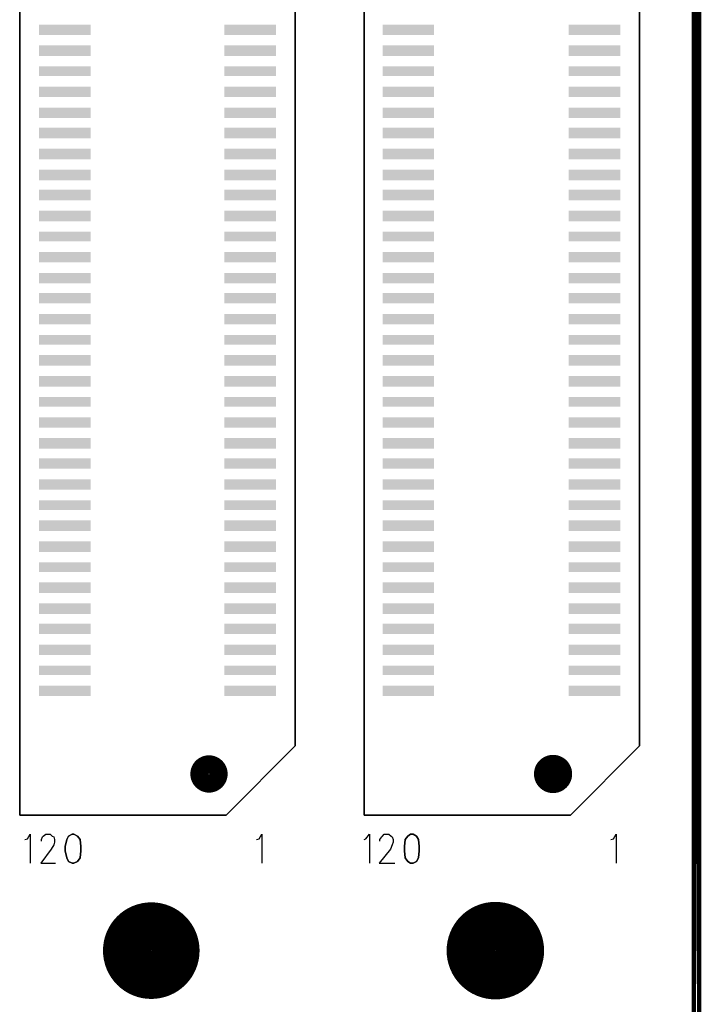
# Model space of a CAD drawing. Extents: x 12 to 27.9, y 10.8 to 21.2.
# Tile 25 of 32: x 21.879 to 22.659, y 15.914 to 17.04. Entities that reach past the tile are written whole.
import ezdxf

# ---------------------------------------------------------------- set-up
doc = ezdxf.new("R2010")
doc.units = 0
doc.layers.add('ASSYDWGBOT_pho', color=1, linetype='CONTINUOUS')

msp = doc.modelspace()

# ---------------------------------------------------------------- linework, layer by layer
at = {"layer": 'ASSYDWGBOT_pho', "const_width": 0.0111}
msp.add_lwpolyline([(22.653, 14.093), (22.653, 18.093)], close=True, dxfattribs=at)
at = {"layer": 'ASSYDWGBOT_pho'}
for points in [[(21.879, 16.13), (21.879, 17.807)], [(22.194, 17.807), (22.194, 16.209)], [(22.273, 16.13), (22.273, 17.807)], [(22.588, 17.807), (22.588, 16.209)], [(22.194, 16.209), (22.115, 16.13)], [(22.588, 16.209), (22.509, 16.13)], [(22.115, 16.13), (21.879, 16.13)], [(22.509, 16.13), (22.273, 16.13)], [(21.933, 16.102), (21.931, 16.094)], [(21.935, 16.106), (21.933, 16.102)], [(21.939, 16.108), (21.935, 16.106)], [(21.941, 16.108), (21.939, 16.108)], [(21.945, 16.106), (21.941, 16.108)], [(21.948, 16.102), (21.945, 16.106)], [(21.949, 16.094), (21.948, 16.102)], [(22.32, 16.102), (22.319, 16.094)], [(22.323, 16.106), (22.32, 16.102)], [(22.326, 16.108), (22.323, 16.106)], [(22.329, 16.108), (22.326, 16.108)], [(22.333, 16.106), (22.329, 16.108)], [(22.335, 16.102), (22.333, 16.106)], [(22.336, 16.094), (22.335, 16.102)], [(21.931, 16.094), (21.931, 16.089)], [(21.931, 16.089), (21.933, 16.081)], [(21.948, 16.081), (21.949, 16.089)], [(21.949, 16.089), (21.949, 16.094)], [(22.319, 16.094), (22.319, 16.089)], [(22.319, 16.089), (22.32, 16.081)], [(22.335, 16.081), (22.336, 16.089)], [(22.336, 16.089), (22.336, 16.094)], [(21.933, 16.081), (21.935, 16.077)], [(21.945, 16.077), (21.948, 16.081)], [(22.32, 16.081), (22.323, 16.077)], [(22.333, 16.077), (22.335, 16.081)], [(21.935, 16.077), (21.939, 16.075)], [(21.939, 16.075), (21.941, 16.075)], [(21.941, 16.075), (21.945, 16.077)], [(22.323, 16.077), (22.326, 16.075)], [(22.326, 16.075), (22.329, 16.075)], [(22.329, 16.075), (22.333, 16.077)]]:
    msp.add_lwpolyline(points, close=True, dxfattribs=at)
for points, const_width in [([(22.085, 16.177, 1), (22.106, 16.177, 1), (22.085, 16.177)], 0.0217), ([(22.478, 16.177, 1), (22.5, 16.177, 1), (22.478, 16.177)], 0.0217), ([(22.002, 15.975, 1), (22.057, 15.975, 1), (22.002, 15.975)], 0.0555), ([(22.395, 15.975, 1), (22.451, 15.975, 1), (22.395, 15.975)], 0.0555)]:
    msp.add_lwpolyline(points, format="xyb", dxfattribs=dict(at, const_width=const_width))
for points in [[(21.885, 16.102), (21.888, 16.103)], [(21.888, 16.103), (21.891, 16.108)], [(21.891, 16.108), (21.891, 16.075)], [(21.904, 16.102), (21.905, 16.105)], [(21.904, 16.1), (21.904, 16.102)], [(21.905, 16.105), (21.906, 16.106)], [(21.906, 16.106), (21.909, 16.108)], [(21.909, 16.108), (21.914, 16.108)], [(21.914, 16.108), (21.916, 16.106)], [(21.916, 16.106), (21.918, 16.105)], [(21.918, 16.105), (21.919, 16.102)], [(21.919, 16.102), (21.919, 16.099)], [(22.15, 16.102), (22.153, 16.103)], [(22.153, 16.103), (22.156, 16.108)], [(22.156, 16.108), (22.156, 16.075)], [(22.273, 16.102), (22.275, 16.103)], [(22.275, 16.103), (22.279, 16.108)], [(22.279, 16.108), (22.279, 16.075)], [(22.291, 16.102), (22.293, 16.105)], [(22.291, 16.1), (22.291, 16.102)], [(22.293, 16.105), (22.294, 16.106)], [(22.294, 16.106), (22.296, 16.108)], [(22.296, 16.108), (22.301, 16.108)], [(22.301, 16.108), (22.304, 16.106)], [(22.304, 16.106), (22.305, 16.105)], [(22.305, 16.105), (22.306, 16.102)], [(22.306, 16.102), (22.306, 16.099)], [(22.555, 16.102), (22.558, 16.103)], [(22.558, 16.103), (22.561, 16.108)], [(22.561, 16.108), (22.561, 16.075)], [(21.915, 16.091), (21.903, 16.075)], [(21.918, 16.096), (21.915, 16.091)], [(21.919, 16.099), (21.918, 16.096)], [(22.303, 16.091), (22.29, 16.075)], [(22.305, 16.096), (22.303, 16.091)], [(22.306, 16.099), (22.305, 16.096)], [(21.903, 16.075), (21.92, 16.075)], [(22.29, 16.075), (22.308, 16.075)]]:
    msp.add_lwpolyline(points, dxfattribs=at)
for points in [[(21.96, 17.022), (21.96, 17.034), (21.901, 17.022), (21.901, 17.034)], [(22.172, 17.022), (22.172, 17.034), (22.113, 17.022), (22.113, 17.034)], [(22.353, 17.022), (22.353, 17.034), (22.294, 17.022), (22.294, 17.034)], [(22.566, 17.022), (22.566, 17.034), (22.507, 17.022), (22.507, 17.034)], [(21.96, 16.998), (21.96, 17.01), (21.901, 16.998), (21.901, 17.01)], [(22.172, 16.998), (22.172, 17.01), (22.113, 16.998), (22.113, 17.01)], [(22.353, 16.998), (22.353, 17.01), (22.294, 16.998), (22.294, 17.01)], [(22.566, 16.998), (22.566, 17.01), (22.507, 16.998), (22.507, 17.01)], [(21.96, 16.975), (21.96, 16.986), (21.901, 16.975), (21.901, 16.986)], [(22.172, 16.975), (22.172, 16.986), (22.113, 16.975), (22.113, 16.986)], [(22.353, 16.975), (22.353, 16.986), (22.294, 16.975), (22.294, 16.986)], [(22.566, 16.975), (22.566, 16.986), (22.507, 16.975), (22.507, 16.986)], [(21.96, 16.951), (21.96, 16.963), (21.901, 16.951), (21.901, 16.963)], [(22.172, 16.951), (22.172, 16.963), (22.113, 16.951), (22.113, 16.963)], [(22.353, 16.951), (22.353, 16.963), (22.294, 16.951), (22.294, 16.963)], [(22.566, 16.951), (22.566, 16.963), (22.507, 16.951), (22.507, 16.963)], [(21.96, 16.927), (21.96, 16.939), (21.901, 16.927), (21.901, 16.939)], [(22.172, 16.927), (22.172, 16.939), (22.113, 16.927), (22.113, 16.939)], [(22.353, 16.927), (22.353, 16.939), (22.294, 16.927), (22.294, 16.939)], [(22.566, 16.927), (22.566, 16.939), (22.507, 16.927), (22.507, 16.939)], [(21.96, 16.904), (21.96, 16.916), (21.901, 16.904), (21.901, 16.916)], [(22.172, 16.904), (22.172, 16.916), (22.113, 16.904), (22.113, 16.916)], [(22.353, 16.904), (22.353, 16.916), (22.294, 16.904), (22.294, 16.916)], [(22.566, 16.904), (22.566, 16.916), (22.507, 16.904), (22.507, 16.916)], [(21.96, 16.88), (21.96, 16.892), (21.901, 16.88), (21.901, 16.892)], [(22.172, 16.88), (22.172, 16.892), (22.113, 16.88), (22.113, 16.892)], [(22.353, 16.88), (22.353, 16.892), (22.294, 16.88), (22.294, 16.892)], [(22.566, 16.88), (22.566, 16.892), (22.507, 16.88), (22.507, 16.892)], [(21.96, 16.856), (21.96, 16.868), (21.901, 16.856), (21.901, 16.868)], [(22.172, 16.856), (22.172, 16.868), (22.113, 16.856), (22.113, 16.868)], [(22.353, 16.856), (22.353, 16.868), (22.294, 16.856), (22.294, 16.868)], [(22.566, 16.856), (22.566, 16.868), (22.507, 16.856), (22.507, 16.868)], [(21.96, 16.833), (21.96, 16.845), (21.901, 16.833), (21.901, 16.845)], [(22.172, 16.833), (22.172, 16.845), (22.113, 16.833), (22.113, 16.845)], [(22.353, 16.833), (22.353, 16.845), (22.294, 16.833), (22.294, 16.845)], [(22.566, 16.833), (22.566, 16.845), (22.507, 16.833), (22.507, 16.845)], [(21.96, 16.809), (21.96, 16.821), (21.901, 16.809), (21.901, 16.821)], [(22.172, 16.809), (22.172, 16.821), (22.113, 16.809), (22.113, 16.821)], [(22.353, 16.809), (22.353, 16.821), (22.294, 16.809), (22.294, 16.821)], [(22.566, 16.809), (22.566, 16.821), (22.507, 16.809), (22.507, 16.821)], [(21.96, 16.786), (21.96, 16.797), (21.901, 16.786), (21.901, 16.797)], [(22.172, 16.786), (22.172, 16.797), (22.113, 16.786), (22.113, 16.797)], [(22.353, 16.786), (22.353, 16.797), (22.294, 16.786), (22.294, 16.797)], [(22.566, 16.786), (22.566, 16.797), (22.507, 16.786), (22.507, 16.797)], [(21.96, 16.762), (21.96, 16.774), (21.901, 16.762), (21.901, 16.774)], [(22.172, 16.762), (22.172, 16.774), (22.113, 16.762), (22.113, 16.774)], [(22.353, 16.762), (22.353, 16.774), (22.294, 16.762), (22.294, 16.774)], [(22.566, 16.762), (22.566, 16.774), (22.507, 16.762), (22.507, 16.774)], [(21.96, 16.738), (21.96, 16.75), (21.901, 16.738), (21.901, 16.75)], [(22.172, 16.738), (22.172, 16.75), (22.113, 16.738), (22.113, 16.75)], [(22.353, 16.738), (22.353, 16.75), (22.294, 16.738), (22.294, 16.75)], [(22.566, 16.738), (22.566, 16.75), (22.507, 16.738), (22.507, 16.75)], [(21.96, 16.715), (21.96, 16.727), (21.901, 16.715), (21.901, 16.727)], [(22.172, 16.715), (22.172, 16.727), (22.113, 16.715), (22.113, 16.727)], [(22.353, 16.715), (22.353, 16.727), (22.294, 16.715), (22.294, 16.727)], [(22.566, 16.715), (22.566, 16.727), (22.507, 16.715), (22.507, 16.727)], [(21.96, 16.691), (21.96, 16.703), (21.901, 16.691), (21.901, 16.703)], [(22.172, 16.691), (22.172, 16.703), (22.113, 16.691), (22.113, 16.703)], [(22.353, 16.691), (22.353, 16.703), (22.294, 16.691), (22.294, 16.703)], [(22.566, 16.691), (22.566, 16.703), (22.507, 16.691), (22.507, 16.703)], [(21.96, 16.668), (21.96, 16.679), (21.901, 16.668), (21.901, 16.679)], [(22.172, 16.668), (22.172, 16.679), (22.113, 16.668), (22.113, 16.679)], [(22.353, 16.668), (22.353, 16.679), (22.294, 16.668), (22.294, 16.679)], [(22.566, 16.668), (22.566, 16.679), (22.507, 16.668), (22.507, 16.679)], [(21.96, 16.644), (21.96, 16.656), (21.901, 16.644), (21.901, 16.656)], [(22.172, 16.644), (22.172, 16.656), (22.113, 16.644), (22.113, 16.656)], [(22.353, 16.644), (22.353, 16.656), (22.294, 16.644), (22.294, 16.656)], [(22.566, 16.644), (22.566, 16.656), (22.507, 16.644), (22.507, 16.656)], [(21.96, 16.62), (21.96, 16.632), (21.901, 16.62), (21.901, 16.632)], [(22.172, 16.62), (22.172, 16.632), (22.113, 16.62), (22.113, 16.632)], [(22.353, 16.62), (22.353, 16.632), (22.294, 16.62), (22.294, 16.632)], [(22.566, 16.62), (22.566, 16.632), (22.507, 16.62), (22.507, 16.632)], [(21.96, 16.597), (21.96, 16.608), (21.901, 16.597), (21.901, 16.608)], [(22.172, 16.597), (22.172, 16.608), (22.113, 16.597), (22.113, 16.608)], [(22.353, 16.597), (22.353, 16.608), (22.294, 16.597), (22.294, 16.608)], [(22.566, 16.597), (22.566, 16.608), (22.507, 16.597), (22.507, 16.608)], [(21.96, 16.573), (21.96, 16.585), (21.901, 16.573), (21.901, 16.585)], [(22.172, 16.573), (22.172, 16.585), (22.113, 16.573), (22.113, 16.585)], [(22.353, 16.573), (22.353, 16.585), (22.294, 16.573), (22.294, 16.585)], [(22.566, 16.573), (22.566, 16.585), (22.507, 16.573), (22.507, 16.585)], [(21.96, 16.549), (21.96, 16.561), (21.901, 16.549), (21.901, 16.561)], [(22.172, 16.549), (22.172, 16.561), (22.113, 16.549), (22.113, 16.561)], [(22.353, 16.549), (22.353, 16.561), (22.294, 16.549), (22.294, 16.561)], [(22.566, 16.549), (22.566, 16.561), (22.507, 16.549), (22.507, 16.561)], [(21.96, 16.526), (21.96, 16.538), (21.901, 16.526), (21.901, 16.538)], [(22.172, 16.526), (22.172, 16.538), (22.113, 16.526), (22.113, 16.538)], [(22.353, 16.526), (22.353, 16.538), (22.294, 16.526), (22.294, 16.538)], [(22.566, 16.526), (22.566, 16.538), (22.507, 16.526), (22.507, 16.538)], [(21.96, 16.502), (21.96, 16.514), (21.901, 16.502), (21.901, 16.514)], [(22.172, 16.502), (22.172, 16.514), (22.113, 16.502), (22.113, 16.514)], [(22.353, 16.502), (22.353, 16.514), (22.294, 16.502), (22.294, 16.514)], [(22.566, 16.502), (22.566, 16.514), (22.507, 16.502), (22.507, 16.514)], [(21.96, 16.479), (21.96, 16.49), (21.901, 16.479), (21.901, 16.49)], [(22.172, 16.479), (22.172, 16.49), (22.113, 16.479), (22.113, 16.49)], [(22.353, 16.479), (22.353, 16.49), (22.294, 16.479), (22.294, 16.49)], [(22.566, 16.479), (22.566, 16.49), (22.507, 16.479), (22.507, 16.49)], [(21.96, 16.455), (21.96, 16.467), (21.901, 16.455), (21.901, 16.467)], [(22.172, 16.455), (22.172, 16.467), (22.113, 16.455), (22.113, 16.467)], [(22.353, 16.455), (22.353, 16.467), (22.294, 16.455), (22.294, 16.467)], [(22.566, 16.455), (22.566, 16.467), (22.507, 16.455), (22.507, 16.467)], [(21.96, 16.431), (21.96, 16.443), (21.901, 16.431), (21.901, 16.443)], [(22.172, 16.431), (22.172, 16.443), (22.113, 16.431), (22.113, 16.443)], [(22.353, 16.431), (22.353, 16.443), (22.294, 16.431), (22.294, 16.443)], [(22.566, 16.431), (22.566, 16.443), (22.507, 16.431), (22.507, 16.443)], [(21.96, 16.408), (21.96, 16.419), (21.901, 16.408), (21.901, 16.419)], [(22.172, 16.408), (22.172, 16.419), (22.113, 16.408), (22.113, 16.419)], [(22.353, 16.408), (22.353, 16.419), (22.294, 16.408), (22.294, 16.419)], [(22.566, 16.408), (22.566, 16.419), (22.507, 16.408), (22.507, 16.419)], [(21.96, 16.384), (21.96, 16.396), (21.901, 16.384), (21.901, 16.396)], [(22.172, 16.384), (22.172, 16.396), (22.113, 16.384), (22.113, 16.396)], [(22.353, 16.384), (22.353, 16.396), (22.294, 16.384), (22.294, 16.396)], [(22.566, 16.384), (22.566, 16.396), (22.507, 16.384), (22.507, 16.396)], [(21.96, 16.36), (21.96, 16.372), (21.901, 16.36), (21.901, 16.372)], [(22.172, 16.36), (22.172, 16.372), (22.113, 16.36), (22.113, 16.372)], [(22.353, 16.36), (22.353, 16.372), (22.294, 16.36), (22.294, 16.372)], [(22.566, 16.36), (22.566, 16.372), (22.507, 16.36), (22.507, 16.372)], [(21.96, 16.337), (21.96, 16.349), (21.901, 16.337), (21.901, 16.349)], [(22.172, 16.337), (22.172, 16.349), (22.113, 16.337), (22.113, 16.349)], [(22.353, 16.337), (22.353, 16.349), (22.294, 16.337), (22.294, 16.349)], [(22.566, 16.337), (22.566, 16.349), (22.507, 16.337), (22.507, 16.349)], [(21.96, 16.313), (21.96, 16.325), (21.901, 16.313), (21.901, 16.325)], [(22.172, 16.313), (22.172, 16.325), (22.113, 16.313), (22.113, 16.325)], [(22.353, 16.313), (22.353, 16.325), (22.294, 16.313), (22.294, 16.325)], [(22.566, 16.313), (22.566, 16.325), (22.507, 16.313), (22.507, 16.325)], [(21.96, 16.29), (21.96, 16.301), (21.901, 16.29), (21.901, 16.301)], [(22.172, 16.29), (22.172, 16.301), (22.113, 16.29), (22.113, 16.301)], [(22.353, 16.29), (22.353, 16.301), (22.294, 16.29), (22.294, 16.301)], [(22.566, 16.29), (22.566, 16.301), (22.507, 16.29), (22.507, 16.301)], [(21.96, 16.266), (21.96, 16.278), (21.901, 16.266), (21.901, 16.278)], [(22.172, 16.266), (22.172, 16.278), (22.113, 16.266), (22.113, 16.278)], [(22.353, 16.266), (22.353, 16.278), (22.294, 16.266), (22.294, 16.278)], [(22.566, 16.266), (22.566, 16.278), (22.507, 16.266), (22.507, 16.278)]]:
    msp.add_solid(points, dxfattribs=at)

doc.saveas('drawing.dxf')
